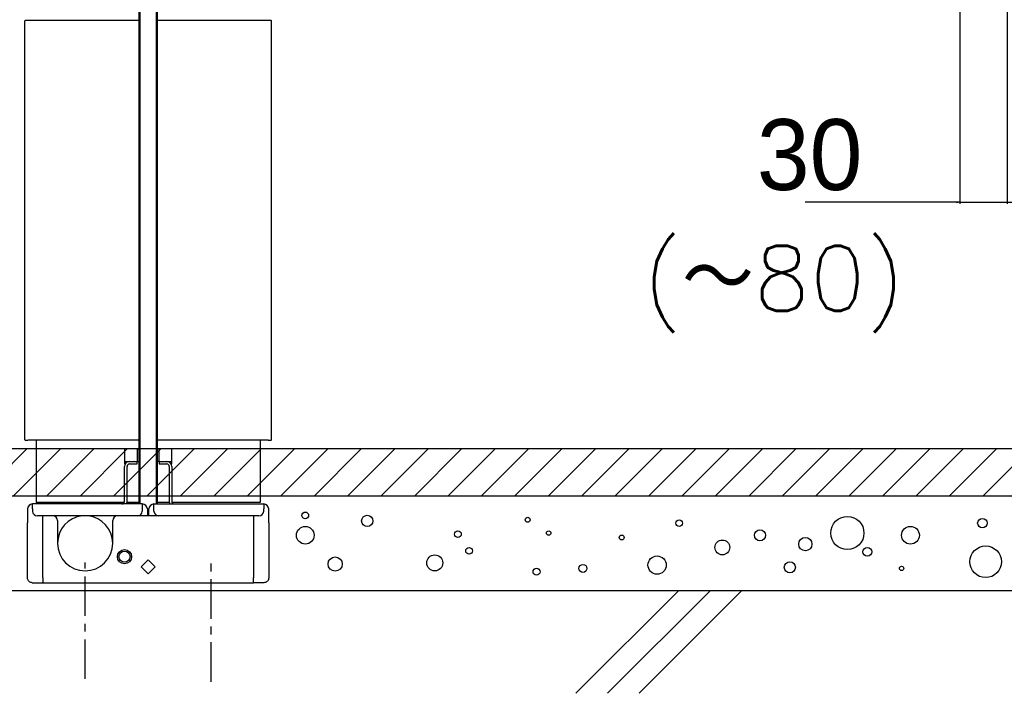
# Model space of a CAD drawing. Extents: x 10 to 8401, y 5 to 5749.
# Tile 6 of 21: x 1747 to 2371, y 1202 to 1630. Entities that reach past the tile are written whole.
import ezdxf

# ---------------------------------------------------------------- set-up
doc = ezdxf.new("R2010")
doc.units = 0
doc.header["$LTSCALE"] = 20
doc.linetypes.add('CENTER', pattern=[2, 1.25, -0.25, 0.25, -0.25])
doc.layers.get('0').update_dxf_attribs({"linetype": 'CONTINUOUS'})
doc.layers.add('MAIN0', color=7, linetype='CONTINUOUS')
doc.layers.add('MAIN1', color=7, linetype='CONTINUOUS')
doc.styles.add('KNJYOKO', font='TXT', dxfattribs={"bigfont": 'BIGFONT'})
doc.dimstyles.new('MAIN004', dxfattribs={"dimtxt": 3.1, "dimasz": 2, "dimexe": 1, "dimexo": 1.5, "dimgap": 0.09, "dimtad": 1, "dimdsep": 46, "dimtxsty": 'STANDARD', "dimcen": 0.09, "dimazin": 2, "dimtfac": 0.645161, "dimtdec": 4, "dimtmove": 0, "dimatfit": 3, "dimfxl": 1, "dimtvp": 0.66129, "dimtolj": 1, "dimtzin": 0, "dimarcsym": 0})

# ---------------------------------------------------------------- blocks, each defined once
blk = doc.blocks.new('_OPEN')
at = {"color": 0, "linetype": 'BYBLOCK', "lineweight": -2}
for p, q in [((-1, 0.166667), (0, 0)), ((0, 0), (-1, -0.166667)), ((0, 0), (-1, 0))]:
    blk.add_line(p, q, dxfattribs=at)
blk = doc.blocks.new('*D20')
at = {"layer": 'MAIN0', "color": 0, "linetype": 'BYBLOCK', "lineweight": -2}
for p, q in [((2343.22, 1638.04), (2343.22, 1513.07)), ((2373.22, 1638.04), (2373.22, 1513.07)), ((2341.22, 1514.07), (2245.15, 1514.07)), ((2343.22, 1514.07), (2373.22, 1514.07)), ((2375.22, 1514.07), (2376.22, 1514.07))]:
    blk.add_line(p, q, dxfattribs=at)
at = {"layer": 'MAIN0', "color": 0, "linetype": 'BYBLOCK', "xscale": 2, "yscale": 2, "zscale": 2}
blk.add_blockref('_OPEN', (2343.22, 1514.07), dxfattribs=at)
at = {"layer": 'MAIN0', "color": 0, "linetype": 'BYBLOCK', "xscale": 2, "yscale": 2, "zscale": 2, "rotation": 180}
blk.add_blockref('_OPEN', (2373.22, 1514.07), dxfattribs=at)
at = {"layer": 'MAIN0', "color": 0, "linetype": 'BYBLOCK', "insert": (2247.94, 1544.07), "char_height": 45, "attachment_point": 5, "line_spacing_factor": 0.672}
blk.add_mtext('\\A1;30', dxfattribs=at)
blk = doc.blocks.new('*X9')
at = {"layer": 'MAIN0', "color": 0, "linetype": 'BYBLOCK', "lineweight": -2}
for p, q in [((1721.35, 1327.54), (1751.35, 1357.54)), ((1742.56, 1327.54), (1772.56, 1357.54)), ((1763.78, 1327.54), (1793.78, 1357.54)), ((1784.99, 1327.54), (1814.99, 1357.54)), ((1806.2, 1327.54), (1836.2, 1357.54)), ((1827.42, 1327.54), (1857.42, 1357.54)), ((1848.63, 1327.54), (1878.63, 1357.54)), ((1869.84, 1327.54), (1899.84, 1357.54)), ((1891.06, 1327.54), (1921.06, 1357.54)), ((1912.27, 1327.54), (1942.27, 1357.54)), ((1933.48, 1327.54), (1963.48, 1357.54)), ((1954.7, 1327.54), (1984.7, 1357.54)), ((1975.91, 1327.54), (2005.91, 1357.54)), ((1997.12, 1327.54), (2027.12, 1357.54)), ((2018.34, 1327.54), (2048.34, 1357.54)), ((2039.55, 1327.54), (2069.55, 1357.54)), ((2060.76, 1327.54), (2090.76, 1357.54)), ((2081.98, 1327.54), (2111.98, 1357.54)), ((2103.19, 1327.54), (2133.19, 1357.54)), ((2124.4, 1327.54), (2154.4, 1357.54)), ((2145.62, 1327.54), (2175.62, 1357.54)), ((2166.83, 1327.54), (2196.83, 1357.54)), ((2188.04, 1327.54), (2218.04, 1357.54)), ((2209.25, 1327.54), (2239.25, 1357.54)), ((2230.47, 1327.54), (2260.47, 1357.54)), ((2251.68, 1327.54), (2281.68, 1357.54)), ((2272.89, 1327.54), (2302.89, 1357.54)), ((2294.11, 1327.54), (2324.11, 1357.54)), ((2315.32, 1327.54), (2345.32, 1357.54)), ((2336.53, 1327.54), (2366.53, 1357.54)), ((2357.75, 1327.54), (2387.75, 1357.54))]:
    blk.add_line(p, q, dxfattribs=at)

msp = doc.modelspace()

# ---------------------------------------------------------------- linework, layer by layer
at = {"layer": 'MAIN0', "color": 3, "linetype": 'CONTINUOUS'}
for p, q in [((3343.639, 1357.539), (771.124, 1357.539)), ((3343.639, 1327.539), (771.124, 1327.539)), ((771.124, 1267.539), (3322.436, 1267.539)), ((2164.933, 1267.539), (2099.681, 1202.288)), ((2184.933, 1267.539), (2119.681, 1202.288)), ((2204.933, 1267.539), (2139.681, 1202.288))]:
    msp.add_line(p, q, dxfattribs=at)
at = {"layer": 'MAIN0', "color": 3, "linetype": 'CENTER'}
for p, q in [((1788.222, 1211.503), (1788.222, 1285.376)), ((1868.222, 1209.687), (1868.222, 1285.376))]:
    msp.add_line(p, q, dxfattribs=at)
at = {"layer": 'MAIN0', "color": 3, "linetype": 'CONTINUOUS'}
for centre, radius in [((1927.941, 1315.286), 2.106), ((1967.249, 1311.776), 3.579), ((2069.028, 1312.478), 1.57), ((2165.192, 1310.372), 2.106), ((2271.884, 1304.055), 10.529), ((2357.519, 1310.372), 2.978), ((1927.941, 1302.651), 5.615), ((2216.432, 1302.651), 3.51), ((2311.894, 1302.651), 5.659), ((2024.807, 1303.353), 2.106), ((2082.364, 1304.055), 1.404), ((2128.691, 1301.247), 1.57), ((2192.567, 1294.93), 4.709), ((2245.211, 1297.036), 4.212), ((2031.826, 1292.824), 2.106), ((2284.519, 1292.122), 2.808), ((2359.625, 1285.805), 10.05), ((1946.893, 1284.401), 4.495), ((2010.066, 1285.103), 5.062), ((2151.153, 1283.699), 5.788), ((2074.643, 1279.488), 2.22), ((2104.124, 1281.593), 2.531), ((2235.384, 1282.295), 3.51), ((2306.278, 1281.593), 1.404)]:
    msp.add_circle(centre, radius, dxfattribs=at)
at = {"layer": 'MAIN1', "color": 7, "linetype": 'CONTINUOUS'}
for p, q in [((1822.222, 2182.539), (1822.222, 1357.539)), ((1823.222, 1322.539), (1823.222, 2182.539)), ((1833.222, 2182.539), (1833.222, 1322.539)), ((1834.222, 1357.539), (1834.222, 2182.539)), ((1750.172, 1629.539), (1749.972, 1629.339)), ((1749.972, 1363.239), (1749.972, 1629.339)), ((1751.073, 1629.539), (1750.172, 1629.539)), ((1751.972, 1629.539), (1751.073, 1629.539)), ((1751.972, 1629.339), (1751.972, 1629.539)), ((1752.178, 1629.539), (1752.122, 1629.539)), ((1822.222, 1629.539), (1752.178, 1629.539)), ((1904.266, 1629.539), (1834.222, 1629.539)), ((1904.322, 1629.539), (1904.266, 1629.539)), ((1905.371, 1629.539), (1904.472, 1629.539)), ((1904.472, 1629.539), (1904.472, 1629.339)), ((1906.272, 1629.539), (1905.371, 1629.539)), ((1906.272, 1629.539), (1906.472, 1629.339)), ((1906.472, 1363.239), (1906.472, 1629.339)), ((1750.172, 1363.039), (1749.972, 1363.239)), ((1750.172, 1363.039), (1751.073, 1363.039)), ((1751.073, 1363.039), (1751.972, 1363.039)), ((1751.972, 1363.039), (1751.972, 1363.239)), ((1752.178, 1363.039), (1752.122, 1363.039)), ((1822.222, 1363.039), (1752.178, 1363.039)), ((1757.122, 1363.039), (1757.122, 1323.539)), ((1904.266, 1363.039), (1834.222, 1363.039)), ((1899.322, 1363.039), (1899.322, 1323.539)), ((1904.322, 1363.039), (1904.266, 1363.039)), ((1904.472, 1363.239), (1904.472, 1363.039)), ((1904.472, 1363.039), (1905.371, 1363.039)), ((1905.371, 1363.039), (1906.272, 1363.039)), ((1906.272, 1363.039), (1906.472, 1363.239)), ((1813.222, 1357.339), (1813.422, 1357.539)), ((1813.222, 1357.339), (1813.222, 1349.739)), ((1821.022, 1357.539), (1813.422, 1357.539)), ((1821.022, 1357.539), (1821.222, 1357.339)), ((1821.222, 1357.539), (1821.222, 1349.539)), ((1821.222, 1357.539), (1822.222, 1357.539)), ((1822.222, 1357.539), (1822.222, 1349.539)), ((1835.222, 1357.539), (1834.222, 1357.539)), ((1834.222, 1349.539), (1834.222, 1357.539)), ((1835.222, 1349.539), (1835.222, 1357.539)), ((1835.222, 1357.339), (1835.422, 1357.539)), ((1843.022, 1357.539), (1835.422, 1357.539)), ((1843.022, 1357.539), (1843.222, 1357.339)), ((1843.222, 1349.739), (1843.222, 1357.339)), ((1813.422, 1349.539), (1813.222, 1349.739)), ((1813.222, 1349.539), (1813.222, 1347.939)), ((1813.222, 1349.539), (1813.422, 1349.539)), ((1813.422, 1349.539), (1816.422, 1349.539)), ((1816.422, 1349.539), (1819.222, 1349.539)), ((1819.422, 1349.539), (1819.222, 1349.539)), ((1819.422, 1349.539), (1821.022, 1349.539)), ((1821.022, 1349.539), (1821.222, 1349.739)), ((1821.222, 1349.539), (1821.022, 1349.539)), ((1821.222, 1347.939), (1821.222, 1349.539)), ((1821.222, 1349.539), (1822.222, 1349.539)), ((1822.222, 1353.539), (1822.222, 1322.539)), ((1834.222, 1322.539), (1834.222, 1353.539)), ((1835.222, 1349.539), (1834.222, 1349.539)), ((1835.222, 1349.739), (1835.422, 1349.539)), ((1835.222, 1349.539), (1835.222, 1347.939)), ((1835.422, 1349.539), (1835.222, 1349.539)), ((1835.422, 1349.539), (1837.022, 1349.539)), ((1837.222, 1349.539), (1837.022, 1349.539)), ((1837.222, 1349.539), (1840.022, 1349.539)), ((1840.022, 1349.539), (1843.022, 1349.539)), ((1843.222, 1349.739), (1843.022, 1349.539)), ((1843.222, 1349.539), (1843.022, 1349.539)), ((1843.222, 1347.939), (1843.222, 1349.539)), ((1813.222, 1347.939), (1813.651, 1347.939)), ((1813.222, 1324.139), (1813.222, 1346.339)), ((1814.822, 1324.139), (1814.822, 1346.339)), ((1816.422, 1347.939), (1819.222, 1347.939)), ((1819.222, 1347.939), (1821.222, 1347.939)), ((1835.222, 1347.939), (1837.222, 1347.939)), ((1837.222, 1347.939), (1840.022, 1347.939)), ((1841.622, 1346.339), (1841.622, 1324.139)), ((1843.222, 1347.939), (1842.793, 1347.939)), ((1843.222, 1346.339), (1843.222, 1324.139)), ((1751.722, 1319.339), (1751.722, 1313.539)), ((1754.922, 1319.339), (1754.922, 1322.539)), ((1824.522, 1322.539), (1754.922, 1322.539)), ((1754.922, 1319.339), (1754.922, 1317.939)), ((1757.182, 1323.539), (1757.122, 1323.539)), ((1813.105, 1323.539), (1757.182, 1323.539)), ((1822.222, 1323.539), (1814.765, 1323.539)), ((1824.522, 1322.539), (1824.522, 1319.339)), ((1824.522, 1319.339), (1824.522, 1317.939)), ((1827.722, 1319.339), (1827.722, 1314.939)), ((1828.722, 1314.939), (1828.722, 1319.339)), ((1831.922, 1322.539), (1901.522, 1322.539)), ((1831.922, 1319.339), (1831.922, 1322.539)), ((1831.922, 1317.939), (1831.922, 1319.339)), ((1841.679, 1323.539), (1834.222, 1323.539)), ((1899.262, 1323.539), (1843.339, 1323.539)), ((1899.322, 1323.539), (1899.262, 1323.539)), ((1901.522, 1322.539), (1901.522, 1319.339)), ((1901.522, 1317.939), (1901.522, 1319.339)), ((1904.722, 1313.539), (1904.722, 1319.339)), ((1751.722, 1313.539), (1751.722, 1310.539)), ((1898.522, 1314.939), (1757.922, 1314.939)), ((1761.322, 1275.539), (1761.322, 1314.939)), ((1770.722, 1311.939), (1770.722, 1297.539)), ((1805.722, 1297.539), (1805.722, 1311.939)), ((1808.222, 1314.939), (1808.222, 1314.897)), ((1895.122, 1314.939), (1895.122, 1275.539)), ((1904.722, 1310.539), (1904.722, 1313.539)), ((1751.722, 1275.539), (1751.722, 1310.539)), ((1904.722, 1310.539), (1904.722, 1275.539)), ((1823.767, 1282.539), (1828.222, 1286.994)), ((1828.222, 1286.994), (1832.677, 1282.539)), ((1828.222, 1278.084), (1823.767, 1282.539)), ((1832.677, 1282.539), (1828.222, 1278.084)), ((1761.322, 1275.539), (1761.322, 1272.901)), ((1895.122, 1272.901), (1895.122, 1275.539)), ((1754.722, 1272.539), (1761.322, 1272.539)), ((1761.322, 1272.539), (1761.322, 1272.901)), ((1761.322, 1272.539), (1895.122, 1272.539)), ((1895.122, 1272.539), (1895.122, 1272.901)), ((1901.722, 1272.539), (1895.122, 1272.539))]:
    msp.add_line(p, q, dxfattribs=at)
for radius in [4.5, 3.5]:
    msp.add_circle((1813.222, 1289.039), radius, dxfattribs=at)
for centre, radius, start, end in [((1816.422, 1346.339), 3.2, 90, 180), ((1840.022, 1346.339), 3.2, 0, 90), ((1816.422, 1346.339), 1.6, 90, 180), ((1840.022, 1346.339), 1.6, 0, 90), ((1754.922, 1319.339), 3.2, 90, 180), ((1811.622, 1324.139), 1.6, 270, 360), ((1811.622, 1324.139), 3.2, 330, 360), ((1824.522, 1319.339), 3.2, 0, 90), ((1831.922, 1319.339), 3.2, 90, 180), ((1844.822, 1324.139), 3.2, 180, 210), ((1844.822, 1324.139), 1.6, 180, 270), ((1901.522, 1319.339), 3.2, 0, 90), ((1757.922, 1317.939), 3, 180, 270), ((1767.722, 1311.939), 3, 0, 90), ((1788.222, 1297.539), 17.5, 96.128097, 180), ((1788.222, 1297.539), 17.5, 0, 83.871903), ((1808.722, 1311.939), 3, 90, 180), ((1821.522, 1317.939), 3, 270, 360), ((1834.922, 1317.939), 3, 180, 270), ((1898.522, 1317.939), 3, 270, 360), ((1788.222, 1297.539), 17.5, 180, 360)]:
    msp.add_arc(centre, radius, start, end, dxfattribs=at)
for points, knots in [([(1754.722, 1272.539), (1754.37, 1272.575), (1753.664, 1272.648), (1752.736, 1273.211), (1752.056, 1274.034), (1751.755, 1274.868), (1751.73, 1275.379), (1751.722, 1275.539)], [0, 0, 0, 0, 1.0631321, 2.1493991, 3.2168003, 4.1029553, 4.7750625, 4.7750625, 4.7750625, 4.7750625]), ([(1904.722, 1275.539), (1904.686, 1275.186), (1904.613, 1274.481), (1904.05, 1273.553), (1903.227, 1272.873), (1902.393, 1272.571), (1901.882, 1272.547), (1901.722, 1272.539)], [0, 0, 0, 0, 1.0631299, 2.1493959, 3.2167971, 4.1029531, 4.7750624, 4.7750624, 4.7750624, 4.7750624])]:
    msp.add_open_spline(points, degree=3, knots=knots, dxfattribs=at)

# ---------------------------------------------------------------- block references
at = {"layer": 'MAIN0', "color": 3, "linetype": 'CONTINUOUS'}
msp.add_blockref('*X9', (0, 0), dxfattribs=at)

# ---------------------------------------------------------------- texts
at = {"layer": 'MAIN0', "color": 1, "linetype": 'CONTINUOUS', "insert": (2142.144, 1486.511), "char_height": 45, "attachment_point": 1, "line_spacing_factor": 0.672, "style": 'KNJYOKO'}
msp.add_mtext('{\\H0.92x;{(～80)}}', dxfattribs=at)

# ---------------------------------------------------------------- dimensions: what is measured, and where the dimension line sits
at = {"layer": 'MAIN0', "color": 7, "linetype": 'CONTINUOUS'}
dim = msp.add_linear_dim(base=(2343.222, 1514.068), p1=(2373.222, 1639.539), p2=(2343.222, 1639.539), dimstyle='MAIN004', override={"dimasz": 2, "dimblk1": 'OPEN', "dimblk2": 'OPEN', "dimsah": 1, "dimatfit": 0}, dxfattribs=at)
dim.commit()
dim.dimension.update_dxf_attribs({"geometry": '*D20', "text_midpoint": (2247.939, 1521.568), "dimtype": 160})

doc.saveas('drawing.dxf')
